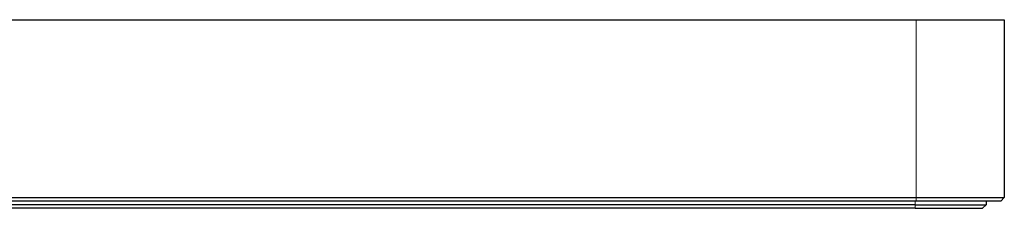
# Model space of a CAD drawing. Header units: millimetres. Extents: x 5 to 418, y 2 to 292.
# Tile 3 of 7: x 312 to 359, y 85 to 94. Entities that reach past the tile are written whole.
import ezdxf

# ---------------------------------------------------------------- set-up
doc = ezdxf.new("R2010")
doc.units = ezdxf.units.MM

msp = doc.modelspace()

# ---------------------------------------------------------------- linework, layer by layer
at = {"color": 7, "linetype": 'Continuous', "lineweight": 25}
for p, q in [((229.8989982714, 94.2292941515), (354.4989982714, 94.2292941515)), ((354.4989982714, 94.2292941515), (358.6323316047, 94.2292941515)), ((358.6323316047, 94.2292941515), (358.6323316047, 85.8959608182)), ((229.8989982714, 85.8959608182), (354.4989982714, 85.8959608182)), ((354.4989982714, 85.7292941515), (229.8989982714, 85.7292941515)), ((354.4473316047, 85.5626274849), (229.9473316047, 85.5626274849)), ((354.4989982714, 85.8959608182), (358.6323316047, 85.8959608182)), ((358.465664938, 85.7292941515), (354.4989982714, 85.7292941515)), ((357.6139982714, 85.3959608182), (357.780664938, 85.5626274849)), ((357.780664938, 85.7292941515), (357.780664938, 85.5626274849)), ((358.6323316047, 85.8959608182), (358.465664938, 85.7292941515)), ((354.4473316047, 85.3959608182), (229.9473316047, 85.3959608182))]:
    msp.add_line(p, q, dxfattribs=at)
at = {"color": 7, "linetype": 'Continuous', "lineweight": 18}
for p, q in [((354.4989982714, 94.2292941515), (354.4989982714, 85.8959608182)), ((354.4473316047, 85.7292941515), (354.4473316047, 85.5626274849)), ((354.4473316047, 85.5626274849), (354.4473316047, 85.3959608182)), ((354.4989982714, 85.8959608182), (354.4989982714, 85.7292941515))]:
    msp.add_line(p, q, dxfattribs=at)
at = {"color": 7, "linetype": 'Continuous', "lineweight": 25}
for points in [[(354.4473316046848, 85.56262748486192), (354.8836639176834, 85.56262748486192), (355.3198245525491, 85.56262748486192), (356.1260615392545, 85.56262748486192), (356.4958206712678, 85.56262748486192), (357.1128877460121, 85.56262748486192), (357.359952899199, 85.56262748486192), (357.6939071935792, 85.56262748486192), (357.7806649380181, 85.56262748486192), (357.7806649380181, 85.56262748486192)], [(354.4473316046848, 85.39596081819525), (354.8611817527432, 85.39596081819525), (355.2762506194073, 85.39596081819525), (356.0420743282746, 85.39596081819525), (356.3934020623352, 85.39596081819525), (356.9796040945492, 85.39596081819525), (357.2143233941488, 85.39596081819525), (357.5315768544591, 85.39596081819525), (357.6139982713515, 85.39596081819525), (357.6139982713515, 85.39596081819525)]]:
    msp.add_open_spline(points, degree=3, knots=[0, 0, 0, 0, 0.25, 0.25, 0.5, 0.5, 0.75, 0.75, 1, 1, 1, 1], dxfattribs=at)

doc.saveas('drawing.dxf')
